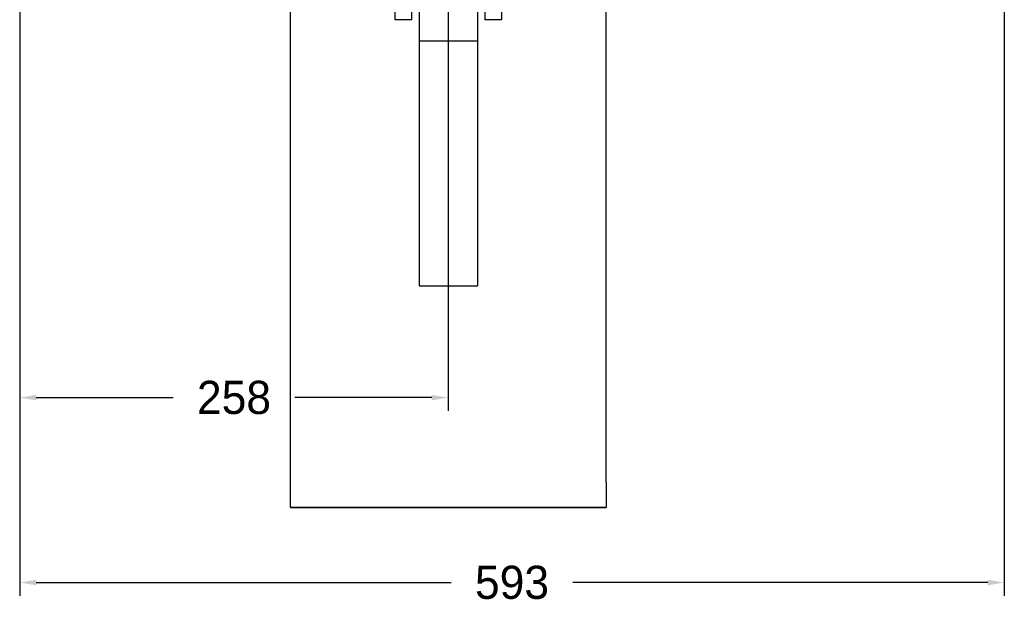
# Model space of a CAD drawing. Header units: millimetres. Extents: x 7592 to 10531, y 3981 to 6059.
# Tile 40 of 130: x 9242 to 9835, y 4783 to 5135. Entities that reach past the tile are written whole.
import ezdxf

# ---------------------------------------------------------------- set-up
doc = ezdxf.new("R2010")
doc.units = ezdxf.units.MM
doc.dimstyles.get("Standard").update_dxf_attribs({"dimtxt": 20, "dimasz": 10, "dimexe": 8, "dimexo": 8, "dimgap": 10, "dimtad": 0, "dimtih": 1, "dimtoh": 1, "dimdsep": 46, "dimtxsty": 'Standard', "dimcen": 0.09, "dimadec": 0, "dimazin": 0, "dimtfac": 1, "dimtofl": 0, "dimtmove": 0, "dimatfit": 3, "dimfxl": 0, "dimtolj": 1, "dimtzin": 0, "dimarcsym": 0})

# ---------------------------------------------------------------- blocks, each defined once
blk = doc.blocks.new('*D22')
at = {"color": 0, "lineweight": -2}
for p, q in [((9241.82, 5301.6), (9241.82, 4788.1)), ((9834.82, 5301.6), (9834.82, 4788.1)), ((9251.82, 4796.1), (9501.65, 4796.1)), ((9824.82, 4796.1), (9574.98, 4796.1))]:
    blk.add_line(p, q, dxfattribs=at)
at = {"color": 0, "lineweight": 18}
for points in [[(9251.82, 4797.76), (9251.82, 4794.43), (9241.82, 4796.1)], [(9824.82, 4797.76), (9824.82, 4794.43), (9834.82, 4796.1)]]:
    blk.add_solid(points, dxfattribs=at)
at = {"layer": 'Defpoints', "color": 0, "lineweight": 18}
for p in [(9241.82, 5309.6), (9834.82, 5309.6), (9834.82, 4796.1)]:
    blk.add_point(p, dxfattribs=at)
at = {"color": 0, "lineweight": 18, "insert": (9538.32, 4796.1), "char_height": 20, "attachment_point": 5}
blk.add_mtext('\\A1;593', dxfattribs=at)
blk = doc.blocks.new('*D23')
at = {"color": 0, "lineweight": -2}
for p, q in [((9241.82, 5301.24), (9241.82, 4899.51)), ((9499.97, 5205.81), (9499.97, 4899.51)), ((9251.82, 4907.51), (9334.22, 4907.51)), ((9489.97, 4907.51), (9407.56, 4907.51))]:
    blk.add_line(p, q, dxfattribs=at)
at = {"color": 0, "lineweight": 18}
for points in [[(9251.82, 4909.17), (9251.82, 4905.84), (9241.82, 4907.51)], [(9489.97, 4909.17), (9489.97, 4905.84), (9499.97, 4907.51)]]:
    blk.add_solid(points, dxfattribs=at)
at = {"layer": 'Defpoints', "color": 0, "lineweight": 18}
for p in [(9241.82, 5309.24), (9499.97, 5213.81), (9499.97, 4907.51)]:
    blk.add_point(p, dxfattribs=at)
at = {"color": 0, "lineweight": 18, "insert": (9370.89, 4907.51), "char_height": 20, "attachment_point": 5}
blk.add_mtext('\\A1;258', dxfattribs=at)

msp = doc.modelspace()

# ---------------------------------------------------------------- linework, layer by layer
at = {"linetype": 'Continuous'}
for p, q in [((9404.966, 4856.346), (9404.966, 5249.346)), ((9594.966, 4856.346), (9594.966, 5249.346)), ((9467.966, 5135.246), (9467.966, 5145.723)), ((9477.966, 5135.246), (9477.966, 5145.723)), ((9482.466, 5143.574), (9482.466, 5118.623)), ((9517.466, 5143.574), (9517.466, 5118.623)), ((9521.966, 5145.723), (9521.966, 5135.246)), ((9531.966, 5145.723), (9531.966, 5135.246)), ((9477.966, 5135.246), (9467.966, 5135.246)), ((9477.966, 5135.246), (9467.966, 5135.246)), ((9531.966, 5135.246), (9521.966, 5135.246)), ((9531.966, 5135.246), (9521.966, 5135.246)), ((9482.466, 5122.581), (9517.466, 5122.581)), ((9482.466, 5118.623), (9482.466, 4974.947)), ((9517.466, 5118.623), (9517.466, 4974.947)), ((9482.456, 5006.874), (9482.466, 5006.874)), ((9482.456, 5003.557), (9482.466, 5003.557)), ((9482.456, 5002.223), (9482.466, 5002.223)), ((9482.456, 5002.012), (9482.466, 5002.012)), ((9482.456, 4995.178), (9482.466, 4995.178)), ((9482.456, 4994.985), (9482.466, 4994.985)), ((9482.456, 4993.503), (9482.466, 4993.503)), ((9482.466, 4974.947), (9517.466, 4974.947)), ((9404.966, 4841.346), (9404.966, 4856.346)), ((9594.966, 4856.346), (9594.966, 4841.346)), ((9404.966, 4841.346), (9594.966, 4841.346)), ((9594.966, 4841.346), (9404.966, 4841.346))]:
    msp.add_line(p, q, dxfattribs=at)

# ---------------------------------------------------------------- dimensions: what is measured, and where the dimension line sits
at = {"lineweight": 18}
dim = msp.add_linear_dim(base=(9834.816, 4796.095), p1=(9241.816, 5309.596), p2=(9834.816, 5309.596), dimstyle='Standard', dxfattribs=at)
dim.commit()
dim.dimension.update_dxf_attribs({"geometry": '*D22', "text_midpoint": (9538.316, 4796.095)})
dim = msp.add_linear_dim(base=(9499.966, 4907.507), p1=(9241.816, 5309.243), p2=(9499.966, 5213.814), text='258', dimstyle='Standard', dxfattribs=at)
dim.commit()
dim.dimension.update_dxf_attribs({"geometry": '*D23', "text_midpoint": (9370.891, 4907.507)})

doc.saveas('drawing.dxf')
